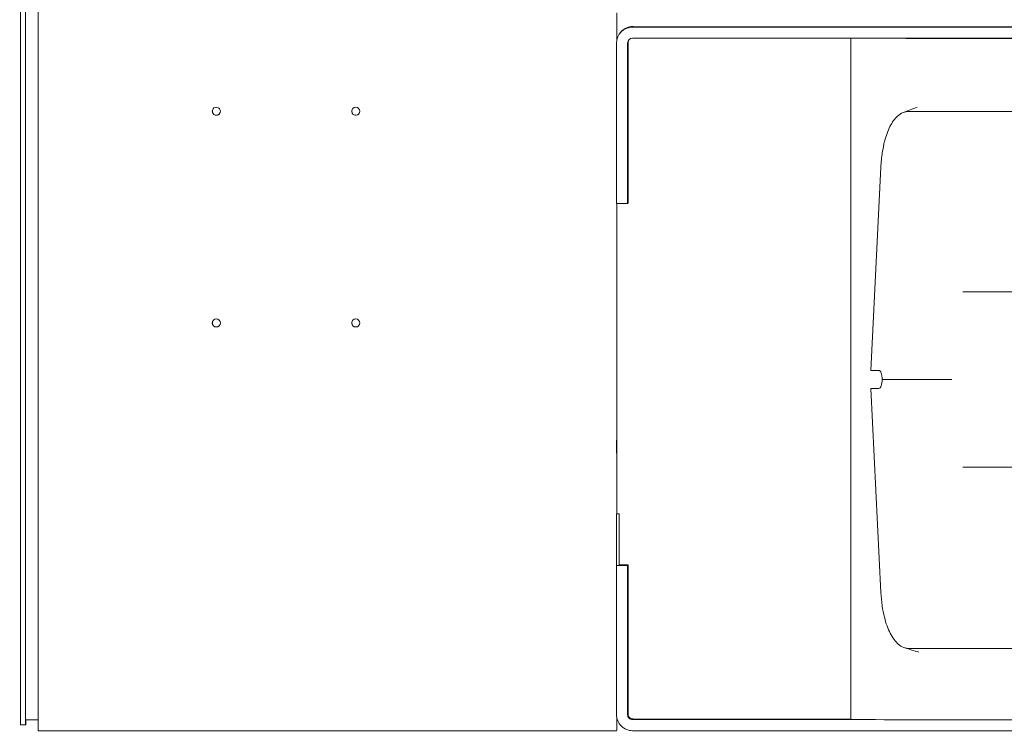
# Model space of a CAD drawing. Header units: inches. Extents: x 1 to 669, y 0 to 417.
# Tile 95 of 256: x 44 to 56, y 364 to 373. Entities that reach past the tile are written whole.
import ezdxf

# ---------------------------------------------------------------- set-up
doc = ezdxf.new("R2010")
doc.units = ezdxf.units.IN
doc.header["$LTSCALE"] = 12
doc.header["$MEASUREMENT"] = 0
doc.layers.add('D', color=2, linetype='CONTINUOUS')
doc.layers.add('X', color=1, linetype='CONTINUOUS')
doc.styles.get("Standard").update_dxf_attribs({"font": 'SIMPLEX.SHX', "width": 0.875})
doc.dimstyles.new('STANDARD$0', dxfattribs={"dimscale": 32, "dimtxt": 0.09375, "dimasz": 0.0625, "dimexe": 0.03125, "dimexo": 0.03125, "dimgap": 0.03125, "dimtad": 1, "dimtih": 1, "dimtoh": 1, "dimdec": 4, "dimzin": 12, "dimdsep": 46, "dimlunit": 5, "dimtxsty": 'Standard', "dimcen": -0.03125, "dimclrd": 256, "dimclre": 256, "dimclrt": 256, "dimadec": 0, "dimazin": 0, "dimtfac": 0.875, "dimtdec": 4, "dimtofl": 0, "dimtmove": 0, "dimatfit": 3, "dimfxl": 0, "dimtolj": 1, "dimtzin": 12, "dimlwd": 13, "dimlwe": 13, "dimarcsym": 0})

# ---------------------------------------------------------------- blocks, each defined once
blk = doc.blocks.new('*D15')
at = {"layer": 'D', "linetype": 'Continuous', "lineweight": 13}
for p, q in [((140.326, 367.083), (140.326, 305.468)), ((43.588, 363.264), (43.588, 305.468)), ((45.588, 306.468), (138.326, 306.468))]:
    blk.add_line(p, q, dxfattribs=at)
at = {"layer": 'D', "linetype": 'Continuous'}
for points in [[(45.588, 306.802), (45.588, 306.135), (43.588, 306.468)], [(138.326, 306.802), (138.326, 306.135), (140.326, 306.468)]]:
    blk.add_solid(points, dxfattribs=at)
at = {"layer": 'D', "linetype": 'Continuous', "lineweight": -3, "insert": (88.161, 308.968), "char_height": 3, "attachment_point": 5}
blk.add_mtext('\\A1;97{}{\\C2;%%p1}', dxfattribs=at)

msp = doc.modelspace()

# ---------------------------------------------------------------- linework, layer by layer
at = {"layer": 'X', "lineweight": 0}
for p, q in [((43.81251, 364.23703), (43.81251, 378.23702)), ((43.59645, 378.18164), (43.59644, 364.30664)), ((43.65625, 378.18164), (43.65624, 364.30664)), ((43.65629, 378.11914), (43.65628, 364.36914)), ((50.81826, 372.60907), (50.81826, 372.92829)), ((51.00695, 372.75638), (56.44695, 372.75638)), ((51.0125, 372.76348), (56.45045, 372.76085)), ((50.85925, 372.68874), (50.8537, 372.68165)), ((51.00695, 372.62188), (56.44695, 372.62188)), ((53.64766, 372.62188), (53.64766, 364.37339)), ((50.81245, 370.62188), (50.81245, 372.56188)), ((50.94695, 370.62188), (50.94695, 372.56188)), ((50.9525, 370.62898), (50.9525, 372.56898)), ((50.94716, 372.38164), (50.9474, 372.38196)), ((50.94716, 371.63164), (50.94716, 372.38164)), ((50.9474, 372.38196), (50.9474, 371.63196)), ((50.94748, 372.38206), (50.94773, 372.38237)), ((50.94748, 371.63206), (50.94748, 372.38206)), ((50.94773, 372.38237), (50.94773, 371.63237)), ((50.95172, 372.38748), (50.95197, 372.3878)), ((50.95172, 371.63748), (50.95172, 372.38748)), ((50.95197, 372.3878), (50.95197, 371.6378)), ((54.34949, 371.73421), (60.17322, 371.73421)), ((50.9474, 371.63196), (50.94716, 371.63164)), ((50.9474, 371.63196), (50.94716, 371.63196)), ((50.94773, 371.63237), (50.94748, 371.63206)), ((50.94773, 371.63237), (50.94748, 371.63237)), ((50.95197, 371.6378), (50.95172, 371.63748)), ((50.95197, 371.6378), (50.95172, 371.6378)), ((54.01269, 371.06085), (53.89306, 368.59912)), ((50.81245, 370.62188), (50.94695, 370.62188)), ((50.81826, 366.86391), (50.81826, 370.62188)), ((50.9525, 370.62898), (50.94695, 370.62188)), ((55.00438, 369.55224), (55.11157, 369.55224)), ((55.11157, 369.55224), (56.03833, 369.55224)), ((53.89306, 368.59912), (53.98753, 368.59912)), ((54.02699, 368.48974), (54.87238, 368.48974)), ((53.98753, 368.38037), (53.89306, 368.38037)), ((53.89306, 368.38037), (54.01301, 365.91205)), ((55.11157, 367.42724), (55.00438, 367.42724)), ((56.03833, 367.42724), (55.11157, 367.42724)), ((50.8136, 366.86391), (50.8436, 366.86391)), ((50.81334, 366.23808), (50.81245, 366.23695)), ((50.81245, 366.23695), (50.81245, 364.43145)), ((50.94695, 366.23695), (50.81245, 366.23695)), ((50.9525, 366.24404), (50.84385, 366.24404)), ((50.9525, 366.24404), (50.94695, 366.23695)), ((50.94695, 366.23695), (50.94695, 364.43145)), ((50.9525, 366.24404), (50.9525, 364.43854)), ((50.94738, 365.86249), (50.94718, 365.86223)), ((50.94718, 365.86223), (50.94718, 365.11223)), ((50.94738, 365.11249), (50.94738, 365.86249)), ((50.94771, 365.86291), (50.9475, 365.86265)), ((50.9475, 365.86265), (50.9475, 365.11265)), ((50.94771, 365.11291), (50.94771, 365.86291)), ((50.95195, 365.86834), (50.95174, 365.86807)), ((50.95174, 365.86807), (50.95174, 365.11807)), ((50.95195, 365.11834), (50.95195, 365.86834)), ((54.35829, 365.23105), (60.17343, 365.23105)), ((50.94718, 365.11223), (50.94738, 365.11249)), ((50.94738, 365.11249), (50.94718, 365.11249)), ((50.9475, 365.11265), (50.94771, 365.11291)), ((50.94771, 365.11291), (50.9475, 365.11291)), ((50.95174, 365.11807), (50.95195, 365.11834)), ((50.95195, 365.11834), (50.95174, 365.11834)), ((43.81251, 364.36914), (43.65628, 364.36914)), ((43.66203, 364.30664), (43.66203, 364.36914)), ((50.81826, 364.24438), (50.81826, 364.38426)), ((51.00695, 364.37145), (53.94575, 364.37145)), ((51.0125, 364.37854), (53.64766, 364.37727)), ((43.65624, 364.30664), (43.59644, 364.30664)), ((43.65624, 364.30664), (43.66203, 364.30664)), ((43.90226, 364.23695), (50.72265, 364.23695)), ((50.81251, 364.23702), (50.81826, 364.24438)), ((51.00695, 364.23695), (56.31245, 364.23694))]:
    msp.add_line(p, q, dxfattribs=at)
at = {"layer": 'X', "lineweight": 0, "extrusion": (1.35967e-22, 2.49868e-16, -1)}
msp.add_ellipse((51.00695, 372.56188), major_axis=(-0.15325, 0.11977), ratio=0.99999944, start_param=-0.66337086, end_param=0.90742546, dxfattribs=at)
at = {"layer": 'X', "lineweight": 0, "extrusion": (2.15615e-20, 2.49897e-16, -1)}
msp.add_ellipse((51.0125, 372.56898), major_axis=(-0.15325, 0.11977), ratio=0.99999944, start_param=0, end_param=0.90742546, dxfattribs=at)
at = {"layer": 'X', "lineweight": 0, "extrusion": (1.3594e-22, 2.49818e-16, -1)}
msp.add_ellipse((51.00695, 372.56188), major_axis=(-0.04728, 0.03695), ratio=0.99999944, start_param=-0.66337086, end_param=0.90742546, dxfattribs=at)
at = {"layer": 'X', "lineweight": 0, "extrusion": (1.35939e-22, 2.49818e-16, -1)}
msp.add_ellipse((51.0125, 372.56898), major_axis=(-0.04728, 0.03695), ratio=0.99999944, start_param=-0.66337086, end_param=-0.07508505, dxfattribs=at)
at = {"layer": 'X', "lineweight": 0}
for centre, major_axis, ratio, start_param, end_param in [((62.87626, 372.62267), (-9.2286, 0), 0.00083443, 0.10212017, 1.57079633), ((62.87626, 372.62267), (-9.124, 0), 0.00083443, 0.10330262, 1.57079633), ((45.96849, 371.737), (-0.03861, 0.03017), 0.99999944, 0.00064622, 3.14094643), ((47.65649, 371.737), (-0.03861, 0.03017), 0.99999944, 0.00064622, 3.14094643), ((45.96849, 369.174), (-0.03861, 0.03017), 0.99999944, 0.00064622, 3.14094643), ((47.65649, 369.174), (-0.03861, 0.03017), 0.99999944, 0.00064622, 3.14094643), ((51.00695, 364.43145), (0.15325, -0.11977), 0.99999944, -2.47822179, -0.90742546), ((51.00695, 364.43145), (0.04728, -0.03695), 0.99999944, -2.47822179, -0.90742546), ((51.0125, 364.43854), (0.04728, -0.03695), 0.99999944, -2.47822179, -0.90742546), ((43.90231, 364.23703), (-0.0898, 0), 0.00083443, 0, 1.5701442), ((50.72271, 364.23702), (0.0898, 0), 0.00083443, -1.57144845, -0.00065212)]:
    msp.add_ellipse(centre, major_axis=major_axis, ratio=ratio, start_param=start_param, end_param=end_param, dxfattribs=at)
at = {"layer": 'X', "lineweight": 0, "extrusion": (3.45802e-31, -7.21445e-43, -1)}
msp.add_ellipse((62.90482, 372.62385), major_axis=(-9.125, 0), ratio=0.00083443, start_param=-1.57079633, end_param=-0.26089384, dxfattribs=at)
at = {"layer": 'X', "lineweight": 0, "extrusion": (1.35979e-22, 2.49892e-16, -1)}
for centre, start_param, end_param in [((45.96846, 371.73695), -3.804963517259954, 2.478221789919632), ((47.65645, 371.73695), -3.804963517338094, 2.478221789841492), ((45.96846, 369.17395), -3.804963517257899, 2.478221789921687), ((47.65645, 369.17395), -3.804963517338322, 2.478221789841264)]:
    msp.add_ellipse(centre, major_axis=(-0.03861, 0.03017), ratio=0.99999944, start_param=start_param, end_param=end_param, dxfattribs=at)
at = {"layer": 'X', "lineweight": 0, "extrusion": (-3.19777e-16, 2.49912e-16, -1)}
for centre in [(50.81274, 367.67531), (50.81669, 367.68037)]:
    msp.add_ellipse(centre, major_axis=(0, -0.0795), ratio=0.00065212, start_param=-3.14242708, end_param=3.14075822, dxfattribs=at)
at = {"layer": 'X', "lineweight": 0, "extrusion": (8.10782e-15, 2.83665e-16, -1)}
for centre, end_param in [((50.8436, 366.42641), 1.5699619), ((50.8136, 366.42641), 0)]:
    msp.add_ellipse(centre, major_axis=(0, 0.4375), ratio=0.00065212, start_param=-2.01580709, end_param=end_param, dxfattribs=at)
at = {"layer": 'X', "lineweight": 0, "extrusion": (-3.19792e-16, 2.49924e-16, -1)}
msp.add_ellipse((50.8436, 366.42641), major_axis=(0, -0.4375), ratio=0.00065212, start_param=-1.57163076, end_param=-1.12745442, dxfattribs=at)
at = {"layer": 'X', "lineweight": 0, "extrusion": (3.4192e-31, -7.06182e-43, -1)}
msp.add_ellipse((62.87626, 364.37267), major_axis=(-9.2286, 0), ratio=0.00083443, start_param=-1.57079633, end_param=-0.25485322, dxfattribs=at)
at = {"layer": 'X', "lineweight": 0}
for points in [[(54.28399, 371.7217), (54.33997, 371.74359), (54.39597, 371.76543), (54.45199, 371.78721)], [(54.4718, 365.18735), (54.41588, 365.20464), (54.35997, 365.22197), (54.30408, 365.23935)]]:
    msp.add_open_spline(points, degree=3, dxfattribs=at)
for points, knots in [([(54.34949, 371.73421), (54.30306, 371.73421), (54.2575, 371.71605), (54.18136, 371.64805), (54.15, 371.60543), (54.09728, 371.50109), (54.07581, 371.44244), (54.04685, 371.33176), (54.03728, 371.28446), (54.02121, 371.17835), (54.01555, 371.1198), (54.01269, 371.06085)], [-2.82627326, -2.82627326, -2.82627326, -2.82627326, -2.04319195, -2.04319195, -1.41313678, -1.41313678, -0.83862521, -0.83862521, -0.44983581, -0.44983581, 0, 0, 0, 0]), ([(53.98753, 368.59912), (53.99305, 368.59912), (53.99884, 368.5964), (54.00928, 368.58532), (54.01393, 368.57693), (54.02099, 368.55755), (54.02388, 368.54526), (54.02721, 368.51834), (54.02765, 368.50371), (54.027, 368.48999), (54.027, 368.48991), (54.02699, 368.48983), (54.02699, 368.48974)], [-0.418138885, -0.418138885, -0.418138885, -0.418138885, -0.313984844, -0.313984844, -0.209366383, -0.209366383, -0.104683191, -0.104683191, 0, 0, 0, 0.000627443, 0.000627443, 0.000627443, 0.000627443]), ([(54.02699, 368.48974), (54.02699, 368.48966), (54.027, 368.48958), (54.02765, 368.47578), (54.02721, 368.46114), (54.02388, 368.43422), (54.02099, 368.42194), (54.01393, 368.40256), (54.00928, 368.39417), (53.99884, 368.38309), (53.99305, 368.38037), (53.98753, 368.38037)], [-0.838177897, -0.838177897, -0.838177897, -0.838177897, -0.837550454, -0.837550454, -0.732867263, -0.732867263, -0.628184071, -0.628184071, -0.52356561, -0.52356561, -0.419411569, -0.419411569, -0.419411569, -0.419411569]), ([(54.01301, 365.91205), (54.01568, 365.85713), (54.02083, 365.80256), (54.03556, 365.70136), (54.04456, 365.65509), (54.07417, 365.53672), (54.09801, 365.47104), (54.15501, 365.36029), (54.18768, 365.31682), (54.2656, 365.24908), (54.31151, 365.23105), (54.35829, 365.23105)], [-2.88317889, -2.88317889, -2.88317889, -2.88317889, -2.4627352, -2.4627352, -2.08388845, -2.08388845, -1.44158938, -1.44158938, -0.78832727, -0.78832727, 0, 0, 0, 0])]:
    msp.add_open_spline(points, degree=3, knots=knots, dxfattribs=at)

# ---------------------------------------------------------------- dimensions: what is measured, and where the dimension line sits
at = {"layer": 'D', "linetype": 'Continuous', "lineweight": -3}
dim = msp.add_linear_dim(base=(140.32616, 306.46836), p1=(43.58782, 364.26426), p2=(140.32616, 368.08344), text='<>{}{\\C2;%%p1}', dimstyle='STANDARD$0', override={"dimdec": 0, "dimtp": 1, "dimtm": 1, "dimarcsym": 1}, dxfattribs=at)
dim.commit()
dim.dimension.update_dxf_attribs({"geometry": '*D15', "text_midpoint": (88.16139, 306.46836), "dimtype": 160})

doc.saveas('drawing.dxf')
